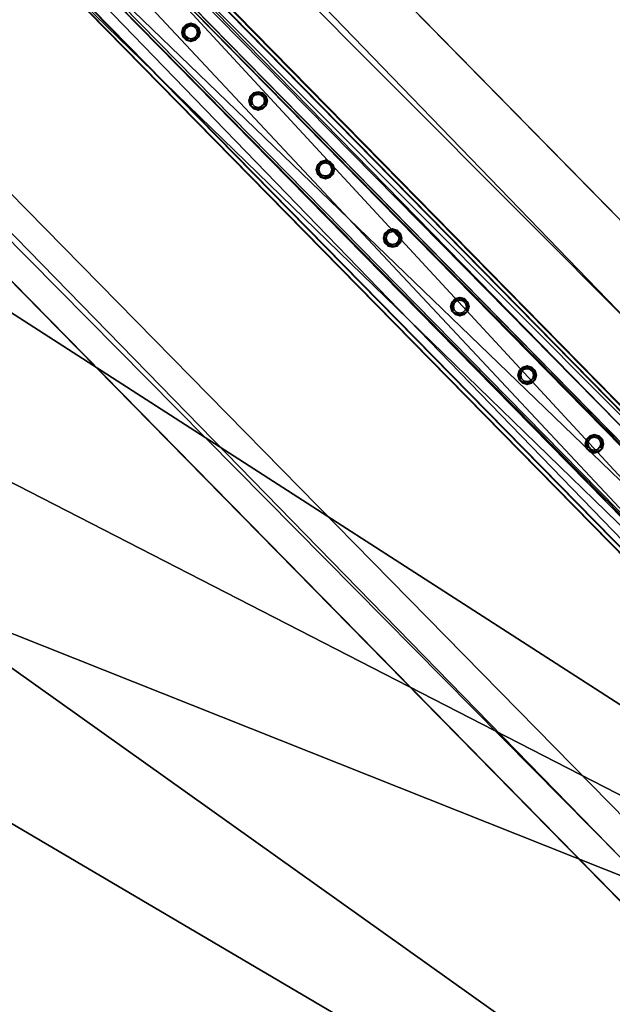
# Model space of a CAD drawing. Header units: millimetres. Extents: x 93711086 to 93775423, y 1247239064 to 1247319365.
# Tile 129 of 256: x 93745173 to 93745857, y 1247277160 to 1247278295. Entities that reach past the tile are written whole.
import ezdxf

# ---------------------------------------------------------------- set-up
doc = ezdxf.new("R2010")
doc.units = ezdxf.units.MM
doc.layers.add('BEAM', color=7, linetype='Continuous')
doc.layers.add('CONCRETE_ITEM', color=7, linetype='Continuous')

# ---------------------------------------------------------------- blocks, each defined once
blk = doc.blocks.new('ad5c39cf-2ef9-4802-b14b-9efffbcddd81')
at = {"color": 0, "transparency": 16777216}
mesh = blk.add_polyface(dxfattribs=at)
corners = [(93745916.5, 1247277776, 3495.8), (93746666.2, 1247276990.5, 3510.9), (93738976.7, 1247284812.6, 3845.2), (93746687, 1247277015, 3414.5), (93738997.4, 1247284837.2, 3748.8), (93746320.3, 1247276817.5, 3888.3), (93738718.4, 1247284550.4, 4038.7), (93746620.1, 1247276511.8, 3695.2), (93738722.2, 1247284546.5, 4218.6), (93739153.4, 1247281823.3, 3436), (93739972.7, 1247280421.6, 3255.2), (93744207.3, 1247276114, 3071.1), (93739876.4, 1247280519.5, 3259.3), (93738878, 1247281558.7, 3308.8), (93737381.9, 1247283667.3, 3523.7), (93738514.3, 1247284758, 4047.5), (93741217, 1247279155.8, 2884.7), (93739965.9, 1247280428.5, 2939.1), (93744200.5, 1247276120.8, 2755), (93746140.8, 1247277784.6, 4004.1), (93746128.6, 1247277797, 3433.4), (93739116.4, 1247284930.1, 4309.4), (93739104.2, 1247284942.5, 3738.8), (93746064.4, 1247277519.9, 3989.5), (93738773.6, 1247284594.1, 4288.5), (93746462.9, 1247276772.2, 3954.3), (93745867.3, 1247277328.2, 3944.1), (93746376.7, 1247275601.1, 3094.1), (93738711.6, 1247284557.3, 3722.6), (93739153.4, 1247281823.3, 3119.6), (93737375.2, 1247283674.2, 3207.7), (93738507.5, 1247284764.9, 3731.4), (93738878, 1247281558.7, 2992.4), (93745885.2, 1247277937.5, 3446.7), (93738878, 1247281558.7, 3103.2)]
mesh.append_faces([[corners[k] for k in face] for face in [(0, 1, 2, 0), (3, 0, 4, 3), (2, 4, 0, 2), (5, 6, 7, 5), (8, 6, 5, 8), (9, 7, 6, 9), (7, 10, 11, 7), (10, 7, 9, 10), (12, 9, 13, 12), (9, 12, 10, 9), (6, 14, 9, 6), (6, 15, 14, 6), (10, 16, 11, 10), (16, 10, 17, 16), (18, 11, 16, 18), (19, 20, 21, 19), (22, 21, 20, 22), (23, 19, 21, 23), (23, 24, 25, 23), (21, 24, 23, 21), (26, 25, 24, 26), (5, 26, 8, 5), (24, 8, 26, 24), (18, 16, 27, 18), (1, 16, 17, 1), (28, 29, 30, 28), (30, 31, 28, 30), (28, 2, 29, 28), (29, 2, 1, 29), (32, 29, 17, 32), (17, 29, 1, 17), (27, 16, 1, 27), (4, 33, 3, 4), (33, 22, 20, 33), (22, 33, 4, 22), (15, 6, 31, 15), (28, 31, 6, 28), (22, 4, 2, 22), (21, 2, 24, 21), (2, 21, 22, 2), (6, 24, 2, 6), (2, 28, 6, 2), (8, 24, 6, 8), (15, 31, 30, 15), (30, 14, 15, 30), (10, 34, 17, 10), (32, 17, 34, 32), (13, 29, 34, 13), (13, 9, 29, 13), (32, 34, 29, 32), (14, 30, 9, 14), (29, 9, 30, 29), (12, 13, 34, 12), (34, 10, 12, 34)]], dxfattribs={"color": 0})
blk = doc.blocks.new('5bbbe152-908d-476c-86af-f8c3bda7d93c')
at = {"color": 0, "transparency": 16777216}
mesh = blk.add_polyface(dxfattribs=at)
corners = [(93746645.6, 1247277057.7, 4971.5), (93746647.3, 1247277056.8, 5031.5), (93746991.8, 1247276710, 5017.4), (93746990.2, 1247276710.8, 4957.4), (93746989.8, 1247276711.2, 4957.5), (93746643.6, 1247277053.3, 5026.5), (93746642.1, 1247277054.2, 4971.5), (93746986.3, 1247276707.7, 4957.5), (93746988.1, 1247276706.5, 5012.5), (93746563.8, 1247276976.8, 4972.5), (93746565.3, 1247276976, 5027.5), (93746910.5, 1247276628.6, 5013.4), (93746908.3, 1247276630.1, 4958.5), (93746561.9, 1247276972.4, 5032.5), (93746560.3, 1247276973.3, 4972.6), (93746904.7, 1247276626.6, 4958.5), (93746907.1, 1247276625, 5018.5), (93746646.9, 1247277057.1, 5031.5), (93746561.3, 1247276973, 5032.6), (93746641.7, 1247277054.6, 4971.6), (93746645.2, 1247277058.1, 4971.5), (93746564.8, 1247276976.6, 5027.5), (93746643.2, 1247277053.7, 5026.5), (93746559.7, 1247276973.9, 4972.6), (93746563.2, 1247276977.4, 4972.6), (93735437.1, 1247288463, 5519.2), (93735351.4, 1247288379, 5520.3), (93735351.9, 1247288378.6, 5520.3), (93735437.5, 1247288462.6, 5519.2), (93735435.8, 1247288463.5, 5459.2), (93735432.2, 1247288460, 5459.3), (93735431.9, 1247288460.4, 5459.3), (93735433.4, 1247288459.5, 5514.3), (93735433.8, 1247288459.2, 5514.3), (93735354.9, 1247288382.6, 5515.3), (93735355.3, 1247288382.1, 5515.3), (93735353.3, 1247288383.4, 5460.3), (93735353.7, 1247288383, 5460.3), (93735349.7, 1247288379.9, 5460.4), (93735350.2, 1247288379.5, 5460.3)]
mesh.append_faces([[corners[k] for k in face] for face in [(19, 0, 7, 19), (21, 5, 11, 21), (23, 9, 15, 23), (0, 29, 28, 0), (30, 6, 22, 30), (34, 33, 21, 34), (36, 35, 10, 36), (10, 24, 36, 10), (38, 37, 23, 38)]], dxfattribs={"vtx0": -1, "vtx1": -1, "vtx2": -1, "vtx3": -1, "color": 0})
mesh.append_faces([[corners[k] for k in face] for face in [(13, 2, 1, 13), (27, 17, 28, 27), (29, 19, 30, 29), (39, 13, 18, 39)]], dxfattribs={"vtx0": -1, "vtx2": -1, "vtx3": -1, "color": 0})
mesh.append_faces([[corners[k] for k in face] for face in [(4, 0, 2, 4), (8, 5, 7, 8), (12, 9, 11, 12), (16, 13, 15, 16), (1, 17, 13, 1), (28, 25, 27, 28), (28, 17, 0, 28), (30, 31, 29, 30), (33, 32, 30, 33), (22, 33, 30, 22), (27, 26, 39, 27), (39, 23, 13, 39), (18, 27, 39, 18)]], dxfattribs={"vtx1": -1, "vtx2": -1, "vtx3": -1, "color": 0})
mesh.append_faces([[corners[k] for k in face] for face in [(0, 1, 2, 0), (2, 3, 4, 2), (5, 6, 7, 5), (9, 10, 11, 9), (13, 14, 15, 13), (17, 18, 13, 17), (13, 16, 2, 13), (19, 20, 0, 19), (0, 4, 7, 0), (7, 6, 19, 7), (21, 22, 5, 21), (5, 8, 11, 5), (11, 10, 21, 11), (23, 24, 9, 23), (9, 12, 15, 9), (15, 14, 23, 15), (25, 26, 27, 25), (27, 18, 17, 27), (17, 1, 0, 17), (0, 20, 29, 0), (29, 20, 19, 29), (32, 31, 30, 32), (30, 19, 6, 30), (6, 5, 22, 6), (34, 32, 33, 34), (33, 22, 21, 33), (21, 35, 34, 21), (36, 34, 35, 36), (35, 21, 10, 35), (10, 9, 24, 10), (24, 37, 36, 24), (38, 36, 37, 38), (37, 24, 23, 37), (23, 39, 38, 23), (26, 38, 39, 26), (23, 14, 13, 23)]], dxfattribs={"vtx2": -1, "vtx3": -1, "color": 0})
blk = doc.blocks.new('26ded4c4-37f6-4e4c-ad8b-ba627ac92602')
at = {"color": 0, "transparency": 16777216}
mesh = blk.add_polyface(dxfattribs=at)
corners = [(93746581.4, 1247276995.3, 4127.1), (93746624.2, 1247277037.4, 4127.1), (93745226.3, 1247278459.4, 4187.9), (93745183.5, 1247278417.4, 4187.9), (93746623.4, 1247277038.3, 4087.1), (93745225.5, 1247278460.3, 4148), (93746621.2, 1247277036.2, 4087.1), (93745223.3, 1247278458.2, 4148), (93746622, 1247277035.4, 4124.1), (93745224.1, 1247278457.4, 4184.9), (93746583.5, 1247276997.5, 4124.1), (93745185.6, 1247278419.6, 4184.9), (93746582.7, 1247276998.3, 4087.1), (93745184.8, 1247278420.4, 4148), (93746580.6, 1247276996.2, 4087.1), (93745182.7, 1247278418.3, 4148)]
mesh.append_faces([[corners[k] for k in face] for face in [(0, 2, 3, 0), (1, 5, 2, 1), (4, 7, 5, 4), (6, 9, 7, 6), (8, 11, 9, 8), (10, 13, 11, 10), (12, 15, 13, 12), (14, 3, 15, 14)]], dxfattribs={"vtx0": -1, "color": 0})
mesh.append_faces([[corners[k] for k in face] for face in [(2, 7, 9, 2), (11, 15, 3, 11), (0, 12, 10, 0), (8, 4, 1, 8)]], dxfattribs={"vtx0": -1, "vtx2": -1, "vtx3": -1, "color": 0})
mesh.append_faces([[corners[k] for k in face] for face in [(3, 2, 9, 3), (9, 11, 3, 9), (1, 0, 10, 1), (10, 8, 1, 10)]], dxfattribs={"vtx1": -1, "vtx2": -1, "vtx3": -1, "color": 0})
mesh.append_faces([[corners[k] for k in face] for face in [(0, 1, 2, 0), (1, 4, 5, 1), (4, 6, 7, 4), (6, 8, 9, 6), (8, 10, 11, 8), (10, 12, 13, 10), (12, 14, 15, 12), (14, 0, 3, 14), (2, 5, 7, 2), (11, 13, 15, 11), (0, 14, 12, 0), (8, 6, 4, 8)]], dxfattribs={"vtx2": -1, "vtx3": -1, "color": 0})
blk = doc.blocks.new('417e79ae-1c18-4d20-853c-2d491c7590c6')
at = {"color": 0, "transparency": 16777216}
mesh = blk.add_polyface(dxfattribs=at)
corners = [(93745836.4, 1247277798.5, 4160.6), (93745832.7, 1247277799.5, 4160.6), (93745832.7, 1247277799.5, 5060.6), (93745836.4, 1247277798.5, 5060.6), (93745830, 1247277802.3, 4160.6), (93745830, 1247277802.3, 5060.6), (93745829, 1247277806, 4160.6), (93745829, 1247277806, 5060.6), (93745830, 1247277809.7, 4160.6), (93745830, 1247277809.7, 5060.6), (93745832.7, 1247277812.4, 4160.6), (93745832.7, 1247277812.4, 5060.6), (93745836.4, 1247277813.4, 4160.6), (93745836.4, 1247277813.4, 5060.6), (93745840.2, 1247277812.4, 4160.6), (93745840.2, 1247277812.4, 5060.6), (93745842.9, 1247277809.7, 4160.6), (93745842.9, 1247277809.7, 5060.6), (93745843.9, 1247277806, 4160.6), (93745843.9, 1247277806, 5060.6), (93745842.9, 1247277802.3, 4160.6), (93745842.9, 1247277802.3, 5060.6), (93745840.2, 1247277799.5, 4160.6), (93745840.2, 1247277799.5, 5060.6), (93745836.4, 1247277795.3, 4160.6), (93745841.8, 1247277796.8, 4160.6), (93745841.8, 1247277796.8, 5060.6), (93745836.4, 1247277795.3, 5060.6), (93745845.7, 1247277800.7, 4160.6), (93745845.7, 1247277800.7, 5060.6), (93745847.1, 1247277806, 4160.6), (93745847.1, 1247277806, 5060.6), (93745845.7, 1247277811.3, 4160.6), (93745845.7, 1247277811.3, 5060.6), (93745841.8, 1247277815.2, 4160.6), (93745841.8, 1247277815.2, 5060.6), (93745836.4, 1247277816.6, 4160.6), (93745836.4, 1247277816.6, 5060.6), (93745831.1, 1247277815.2, 4160.6), (93745831.1, 1247277815.2, 5060.6), (93745827.2, 1247277811.3, 4160.6), (93745827.2, 1247277811.3, 5060.6), (93745825.8, 1247277806, 4160.6), (93745825.8, 1247277806, 5060.6), (93745827.2, 1247277800.7, 4160.6), (93745827.2, 1247277800.7, 5060.6), (93745831.1, 1247277796.8, 4160.6), (93745831.1, 1247277796.8, 5060.6)]
mesh.append_faces([[corners[k] for k in face] for face in [(0, 2, 3, 0), (1, 5, 2, 1), (4, 7, 5, 4), (6, 9, 7, 6), (8, 11, 9, 8), (10, 13, 11, 10), (12, 15, 13, 12), (14, 17, 15, 14), (16, 19, 17, 16), (18, 21, 19, 18), (20, 23, 21, 20), (22, 3, 23, 22), (24, 26, 27, 24), (25, 29, 26, 25), (28, 31, 29, 28), (30, 33, 31, 30), (32, 35, 33, 32), (34, 37, 35, 34), (36, 39, 37, 36), (38, 41, 39, 38), (40, 43, 41, 40), (42, 45, 43, 42), (44, 47, 45, 44), (46, 27, 47, 46)]], dxfattribs={"vtx0": -1, "color": 0})
mesh.append_faces([[corners[k] for k in face] for face in [(45, 27, 5, 45), (41, 45, 5, 41), (21, 27, 29, 21), (37, 41, 9, 37), (17, 29, 33, 17), (33, 37, 13, 33), (28, 24, 20, 28), (32, 28, 20, 32), (4, 24, 44, 4), (36, 32, 16, 36), (8, 44, 40, 8), (40, 36, 12, 40)]], dxfattribs={"vtx0": -1, "vtx1": -1, "vtx2": -1, "vtx3": -1, "color": 0})
mesh.append_faces([[corners[k] for k in face] for face in [(27, 2, 5, 27), (41, 5, 7, 41), (41, 7, 9, 41), (37, 9, 11, 37), (37, 11, 13, 37), (24, 22, 20, 24), (32, 20, 18, 32), (32, 18, 16, 32), (36, 16, 14, 36), (36, 14, 12, 36)]], dxfattribs={"vtx0": -1, "vtx2": -1, "vtx3": -1, "color": 0})
mesh.append_faces([[corners[k] for k in face] for face in [(3, 2, 27, 3), (23, 3, 27, 23), (21, 23, 27, 21), (19, 21, 29, 19), (17, 19, 29, 17), (15, 17, 33, 15), (13, 15, 33, 13), (0, 22, 24, 0), (1, 0, 24, 1), (4, 1, 24, 4), (6, 4, 44, 6), (8, 6, 44, 8), (10, 8, 40, 10), (12, 10, 40, 12)]], dxfattribs={"vtx1": -1, "vtx2": -1, "vtx3": -1, "color": 0})
mesh.append_faces([[corners[k] for k in face] for face in [(0, 1, 2, 0), (1, 4, 5, 1), (4, 6, 7, 4), (6, 8, 9, 6), (8, 10, 11, 8), (10, 12, 13, 10), (12, 14, 15, 12), (14, 16, 17, 14), (16, 18, 19, 16), (18, 20, 21, 18), (20, 22, 23, 20), (22, 0, 3, 22), (24, 25, 26, 24), (25, 28, 29, 25), (28, 30, 31, 28), (30, 32, 33, 30), (32, 34, 35, 32), (34, 36, 37, 34), (36, 38, 39, 36), (38, 40, 41, 38), (40, 42, 43, 40), (42, 44, 45, 42), (44, 46, 47, 44), (46, 24, 27, 46), (27, 26, 29, 27), (29, 31, 33, 29), (33, 35, 37, 33), (37, 39, 41, 37), (41, 43, 45, 41), (45, 47, 27, 45), (24, 46, 44, 24), (44, 42, 40, 44), (40, 38, 36, 40), (36, 34, 32, 36), (32, 30, 28, 32), (28, 25, 24, 28)]], dxfattribs={"vtx2": -1, "vtx3": -1, "color": 0})
blk = doc.blocks.new('59d54e12-72b2-4118-92e4-d531536f7d80')
at = {"color": 0, "transparency": 16777216}
mesh = blk.add_polyface(dxfattribs=at)
corners = [(93745758.8, 1247277877.6, 4164), (93745755.1, 1247277878.6, 4164), (93745755.1, 1247277878.6, 5064), (93745758.8, 1247277877.6, 5064), (93745752.4, 1247277881.3, 4164), (93745752.4, 1247277881.3, 5064), (93745751.4, 1247277885, 4164), (93745751.4, 1247277885, 5064), (93745752.4, 1247277888.8, 4164), (93745752.4, 1247277888.8, 5064), (93745755.1, 1247277891.5, 4164), (93745755.1, 1247277891.5, 5064), (93745758.8, 1247277892.5, 4164), (93745758.8, 1247277892.5, 5064), (93745762.5, 1247277891.5, 4164), (93745762.5, 1247277891.5, 5064), (93745765.3, 1247277888.8, 4164), (93745765.3, 1247277888.8, 5064), (93745766.3, 1247277885, 4164), (93745766.3, 1247277885, 5064), (93745765.3, 1247277881.3, 4164), (93745765.3, 1247277881.3, 5064), (93745762.5, 1247277878.6, 4164), (93745762.5, 1247277878.6, 5064), (93745758.8, 1247277874.4, 4164), (93745764.1, 1247277875.8, 4164), (93745764.1, 1247277875.8, 5064), (93745758.8, 1247277874.4, 5064), (93745768, 1247277879.7, 4164), (93745768, 1247277879.7, 5064), (93745769.5, 1247277885, 4164), (93745769.5, 1247277885, 5064), (93745768, 1247277890.4, 4164), (93745768, 1247277890.4, 5064), (93745764.1, 1247277894.3, 4164), (93745764.1, 1247277894.3, 5064), (93745758.8, 1247277895.7, 4164), (93745758.8, 1247277895.7, 5064), (93745753.5, 1247277894.3, 4164), (93745753.5, 1247277894.3, 5064), (93745749.6, 1247277890.4, 4164), (93745749.6, 1247277890.4, 5064), (93745748.2, 1247277885, 4164), (93745748.2, 1247277885, 5064), (93745749.6, 1247277879.7, 4164), (93745749.6, 1247277879.7, 5064), (93745753.5, 1247277875.8, 4164), (93745753.5, 1247277875.8, 5064)]
mesh.append_faces([[corners[k] for k in face] for face in [(0, 2, 3, 0), (1, 5, 2, 1), (4, 7, 5, 4), (6, 9, 7, 6), (8, 11, 9, 8), (10, 13, 11, 10), (12, 15, 13, 12), (14, 17, 15, 14), (16, 19, 17, 16), (18, 21, 19, 18), (20, 23, 21, 20), (22, 3, 23, 22), (24, 26, 27, 24), (25, 29, 26, 25), (28, 31, 29, 28), (30, 33, 31, 30), (32, 35, 33, 32), (34, 37, 35, 34), (36, 39, 37, 36), (38, 41, 39, 38), (40, 43, 41, 40), (42, 45, 43, 42), (44, 47, 45, 44), (46, 27, 47, 46)]], dxfattribs={"vtx0": -1, "color": 0})
mesh.append_faces([[corners[k] for k in face] for face in [(45, 27, 5, 45), (41, 45, 5, 41), (21, 27, 29, 21), (37, 41, 9, 37), (17, 29, 33, 17), (33, 37, 13, 33), (28, 24, 20, 28), (32, 28, 20, 32), (4, 24, 44, 4), (36, 32, 16, 36), (8, 44, 40, 8), (40, 36, 12, 40)]], dxfattribs={"vtx0": -1, "vtx1": -1, "vtx2": -1, "vtx3": -1, "color": 0})
mesh.append_faces([[corners[k] for k in face] for face in [(27, 2, 5, 27), (41, 5, 7, 41), (41, 7, 9, 41), (37, 9, 11, 37), (37, 11, 13, 37), (24, 22, 20, 24), (32, 20, 18, 32), (32, 18, 16, 32), (36, 16, 14, 36), (36, 14, 12, 36)]], dxfattribs={"vtx0": -1, "vtx2": -1, "vtx3": -1, "color": 0})
mesh.append_faces([[corners[k] for k in face] for face in [(3, 2, 27, 3), (23, 3, 27, 23), (21, 23, 27, 21), (19, 21, 29, 19), (17, 19, 29, 17), (15, 17, 33, 15), (13, 15, 33, 13), (0, 22, 24, 0), (1, 0, 24, 1), (4, 1, 24, 4), (6, 4, 44, 6), (8, 6, 44, 8), (10, 8, 40, 10), (12, 10, 40, 12)]], dxfattribs={"vtx1": -1, "vtx2": -1, "vtx3": -1, "color": 0})
mesh.append_faces([[corners[k] for k in face] for face in [(0, 1, 2, 0), (1, 4, 5, 1), (4, 6, 7, 4), (6, 8, 9, 6), (8, 10, 11, 8), (10, 12, 13, 10), (12, 14, 15, 12), (14, 16, 17, 14), (16, 18, 19, 16), (18, 20, 21, 18), (20, 22, 23, 20), (22, 0, 3, 22), (24, 25, 26, 24), (25, 28, 29, 25), (28, 30, 31, 28), (30, 32, 33, 30), (32, 34, 35, 32), (34, 36, 37, 34), (36, 38, 39, 36), (38, 40, 41, 38), (40, 42, 43, 40), (42, 44, 45, 42), (44, 46, 47, 44), (46, 24, 27, 46), (27, 26, 29, 27), (29, 31, 33, 29), (33, 35, 37, 33), (37, 39, 41, 37), (41, 43, 45, 41), (45, 47, 27, 45), (24, 46, 44, 24), (44, 42, 40, 44), (40, 38, 36, 40), (36, 34, 32, 36), (32, 30, 28, 32), (28, 25, 24, 28)]], dxfattribs={"vtx2": -1, "vtx3": -1, "color": 0})
blk = doc.blocks.new('b850ee3e-8951-4e95-8b27-fee355903fde')
at = {"color": 0, "transparency": 16777216}
mesh = blk.add_polyface(dxfattribs=at)
corners = [(93745681.2, 1247277956.6, 4167.4), (93745677.5, 1247277957.6, 4167.4), (93745677.5, 1247277957.6, 5067.4), (93745681.2, 1247277956.6, 5067.4), (93745674.8, 1247277960.4, 4167.4), (93745674.8, 1247277960.4, 5067.4), (93745673.8, 1247277964.1, 4167.4), (93745673.8, 1247277964.1, 5067.4), (93745674.8, 1247277967.8, 4167.4), (93745674.8, 1247277967.8, 5067.4), (93745677.5, 1247277970.5, 4167.4), (93745677.5, 1247277970.5, 5067.4), (93745681.2, 1247277971.5, 4167.4), (93745681.2, 1247277971.5, 5067.4), (93745684.9, 1247277970.5, 4167.4), (93745684.9, 1247277970.5, 5067.4), (93745687.7, 1247277967.8, 4167.4), (93745687.7, 1247277967.8, 5067.4), (93745688.7, 1247277964.1, 4167.4), (93745688.7, 1247277964.1, 5067.4), (93745687.7, 1247277960.4, 4167.4), (93745687.7, 1247277960.4, 5067.4), (93745684.9, 1247277957.6, 4167.4), (93745684.9, 1247277957.6, 5067.4), (93745681.2, 1247277953.4, 4167.4), (93745686.5, 1247277954.9, 4167.4), (93745686.5, 1247277954.9, 5067.4), (93745681.2, 1247277953.4, 5067.4), (93745690.4, 1247277958.8, 4167.4), (93745690.4, 1247277958.8, 5067.4), (93745691.9, 1247277964.1, 4167.4), (93745691.9, 1247277964.1, 5067.4), (93745690.4, 1247277969.4, 4167.4), (93745690.4, 1247277969.4, 5067.4), (93745686.5, 1247277973.3, 4167.4), (93745686.5, 1247277973.3, 5067.4), (93745681.2, 1247277974.7, 4167.4), (93745681.2, 1247277974.7, 5067.4), (93745675.9, 1247277973.3, 4167.4), (93745675.9, 1247277973.3, 5067.4), (93745672, 1247277969.4, 4167.4), (93745672, 1247277969.4, 5067.4), (93745670.6, 1247277964.1, 4167.4), (93745670.6, 1247277964.1, 5067.4), (93745672, 1247277958.8, 4167.4), (93745672, 1247277958.8, 5067.4), (93745675.9, 1247277954.9, 4167.4), (93745675.9, 1247277954.9, 5067.4)]
mesh.append_faces([[corners[k] for k in face] for face in [(0, 2, 3, 0), (1, 5, 2, 1), (4, 7, 5, 4), (6, 9, 7, 6), (8, 11, 9, 8), (10, 13, 11, 10), (12, 15, 13, 12), (14, 17, 15, 14), (16, 19, 17, 16), (18, 21, 19, 18), (20, 23, 21, 20), (22, 3, 23, 22), (24, 26, 27, 24), (25, 29, 26, 25), (28, 31, 29, 28), (30, 33, 31, 30), (32, 35, 33, 32), (34, 37, 35, 34), (36, 39, 37, 36), (38, 41, 39, 38), (40, 43, 41, 40), (42, 45, 43, 42), (44, 47, 45, 44), (46, 27, 47, 46)]], dxfattribs={"vtx0": -1, "color": 0})
mesh.append_faces([[corners[k] for k in face] for face in [(45, 27, 5, 45), (41, 45, 5, 41), (21, 27, 29, 21), (37, 41, 9, 37), (17, 29, 33, 17), (33, 37, 13, 33), (28, 24, 20, 28), (32, 28, 20, 32), (4, 24, 44, 4), (36, 32, 16, 36), (8, 44, 40, 8), (40, 36, 12, 40)]], dxfattribs={"vtx0": -1, "vtx1": -1, "vtx2": -1, "vtx3": -1, "color": 0})
mesh.append_faces([[corners[k] for k in face] for face in [(27, 2, 5, 27), (41, 5, 7, 41), (41, 7, 9, 41), (37, 9, 11, 37), (37, 11, 13, 37), (24, 22, 20, 24), (32, 20, 18, 32), (32, 18, 16, 32), (36, 16, 14, 36), (36, 14, 12, 36)]], dxfattribs={"vtx0": -1, "vtx2": -1, "vtx3": -1, "color": 0})
mesh.append_faces([[corners[k] for k in face] for face in [(3, 2, 27, 3), (23, 3, 27, 23), (21, 23, 27, 21), (19, 21, 29, 19), (17, 19, 29, 17), (15, 17, 33, 15), (13, 15, 33, 13), (0, 22, 24, 0), (1, 0, 24, 1), (4, 1, 24, 4), (6, 4, 44, 6), (8, 6, 44, 8), (10, 8, 40, 10), (12, 10, 40, 12)]], dxfattribs={"vtx1": -1, "vtx2": -1, "vtx3": -1, "color": 0})
mesh.append_faces([[corners[k] for k in face] for face in [(0, 1, 2, 0), (1, 4, 5, 1), (4, 6, 7, 4), (6, 8, 9, 6), (8, 10, 11, 8), (10, 12, 13, 10), (12, 14, 15, 12), (14, 16, 17, 14), (16, 18, 19, 16), (18, 20, 21, 18), (20, 22, 23, 20), (22, 0, 3, 22), (24, 25, 26, 24), (25, 28, 29, 25), (28, 30, 31, 28), (30, 32, 33, 30), (32, 34, 35, 32), (34, 36, 37, 34), (36, 38, 39, 36), (38, 40, 41, 38), (40, 42, 43, 40), (42, 44, 45, 42), (44, 46, 47, 44), (46, 24, 27, 46), (27, 26, 29, 27), (29, 31, 33, 29), (33, 35, 37, 33), (37, 39, 41, 37), (41, 43, 45, 41), (45, 47, 27, 45), (24, 46, 44, 24), (44, 42, 40, 44), (40, 38, 36, 40), (36, 34, 32, 36), (32, 30, 28, 32), (28, 25, 24, 28)]], dxfattribs={"vtx2": -1, "vtx3": -1, "color": 0})
blk = doc.blocks.new('3354b040-916a-485e-ae8a-bfbbd816642f')
at = {"color": 0, "transparency": 16777216}
mesh = blk.add_polyface(dxfattribs=at)
corners = [(93745603.6, 1247278035.7, 4170.8), (93745599.9, 1247278036.7, 4170.8), (93745599.9, 1247278036.7, 5070.8), (93745603.6, 1247278035.7, 5070.8), (93745597.2, 1247278039.4, 4170.8), (93745597.2, 1247278039.4, 5070.8), (93745596.2, 1247278043.1, 4170.8), (93745596.2, 1247278043.1, 5070.8), (93745597.2, 1247278046.9, 4170.8), (93745597.2, 1247278046.9, 5070.8), (93745599.9, 1247278049.6, 4170.8), (93745599.9, 1247278049.6, 5070.8), (93745603.6, 1247278050.6, 4170.8), (93745603.6, 1247278050.6, 5070.8), (93745607.3, 1247278049.6, 4170.8), (93745607.3, 1247278049.6, 5070.8), (93745610.1, 1247278046.9, 4170.8), (93745610.1, 1247278046.9, 5070.8), (93745611.1, 1247278043.1, 4170.8), (93745611.1, 1247278043.1, 5070.8), (93745610.1, 1247278039.4, 4170.8), (93745610.1, 1247278039.4, 5070.8), (93745607.3, 1247278036.7, 4170.8), (93745607.3, 1247278036.7, 5070.8), (93745603.6, 1247278032.5, 4170.8), (93745608.9, 1247278033.9, 4170.8), (93745608.9, 1247278033.9, 5070.8), (93745603.6, 1247278032.5, 5070.8), (93745612.8, 1247278037.8, 4170.8), (93745612.8, 1247278037.8, 5070.8), (93745614.3, 1247278043.1, 4170.8), (93745614.3, 1247278043.1, 5070.8), (93745612.8, 1247278048.5, 4170.8), (93745612.8, 1247278048.5, 5070.8), (93745608.9, 1247278052.4, 4170.8), (93745608.9, 1247278052.4, 5070.8), (93745603.6, 1247278053.8, 4170.8), (93745603.6, 1247278053.8, 5070.8), (93745598.3, 1247278052.4, 4170.8), (93745598.3, 1247278052.4, 5070.8), (93745594.4, 1247278048.5, 4170.8), (93745594.4, 1247278048.5, 5070.8), (93745593, 1247278043.1, 4170.8), (93745593, 1247278043.1, 5070.8), (93745594.4, 1247278037.8, 4170.8), (93745594.4, 1247278037.8, 5070.8), (93745598.3, 1247278033.9, 4170.8), (93745598.3, 1247278033.9, 5070.8)]
mesh.append_faces([[corners[k] for k in face] for face in [(0, 2, 3, 0), (1, 5, 2, 1), (4, 7, 5, 4), (6, 9, 7, 6), (8, 11, 9, 8), (10, 13, 11, 10), (12, 15, 13, 12), (14, 17, 15, 14), (16, 19, 17, 16), (18, 21, 19, 18), (20, 23, 21, 20), (22, 3, 23, 22), (24, 26, 27, 24), (25, 29, 26, 25), (28, 31, 29, 28), (30, 33, 31, 30), (32, 35, 33, 32), (34, 37, 35, 34), (36, 39, 37, 36), (38, 41, 39, 38), (40, 43, 41, 40), (42, 45, 43, 42), (44, 47, 45, 44), (46, 27, 47, 46)]], dxfattribs={"vtx0": -1, "color": 0})
mesh.append_faces([[corners[k] for k in face] for face in [(43, 47, 7, 43), (39, 43, 7, 39), (23, 47, 26, 23), (35, 39, 11, 35), (19, 26, 31, 19), (31, 35, 15, 31), (36, 32, 12, 36), (20, 32, 28, 20), (40, 36, 12, 40), (0, 28, 24, 0), (44, 40, 8, 44), (4, 24, 44, 4)]], dxfattribs={"vtx0": -1, "vtx1": -1, "vtx2": -1, "vtx3": -1, "color": 0})
mesh.append_faces([[corners[k] for k in face] for face in [(47, 5, 7, 47), (39, 7, 9, 39), (39, 9, 11, 39), (35, 11, 13, 35), (35, 13, 15, 35), (32, 16, 14, 32), (32, 14, 12, 32), (40, 12, 10, 40), (40, 10, 8, 40), (44, 8, 6, 44), (44, 6, 4, 44)]], dxfattribs={"vtx0": -1, "vtx2": -1, "vtx3": -1, "color": 0})
mesh.append_faces([[corners[k] for k in face] for face in [(2, 5, 47, 2), (3, 2, 47, 3), (23, 3, 47, 23), (21, 23, 26, 21), (19, 21, 26, 19), (17, 19, 31, 17), (15, 17, 31, 15), (18, 16, 32, 18), (20, 18, 32, 20), (22, 20, 28, 22), (0, 22, 28, 0), (1, 0, 24, 1), (4, 1, 24, 4)]], dxfattribs={"vtx1": -1, "vtx2": -1, "vtx3": -1, "color": 0})
mesh.append_faces([[corners[k] for k in face] for face in [(0, 1, 2, 0), (1, 4, 5, 1), (4, 6, 7, 4), (6, 8, 9, 6), (8, 10, 11, 8), (10, 12, 13, 10), (12, 14, 15, 12), (14, 16, 17, 14), (16, 18, 19, 16), (18, 20, 21, 18), (20, 22, 23, 20), (22, 0, 3, 22), (24, 25, 26, 24), (25, 28, 29, 25), (28, 30, 31, 28), (30, 32, 33, 30), (32, 34, 35, 32), (34, 36, 37, 34), (36, 38, 39, 36), (38, 40, 41, 38), (40, 42, 43, 40), (42, 44, 45, 42), (44, 46, 47, 44), (46, 24, 27, 46), (47, 27, 26, 47), (26, 29, 31, 26), (31, 33, 35, 31), (35, 37, 39, 35), (39, 41, 43, 39), (43, 45, 47, 43), (32, 30, 28, 32), (28, 25, 24, 28), (24, 46, 44, 24), (44, 42, 40, 44), (40, 38, 36, 40), (36, 34, 32, 36)]], dxfattribs={"vtx2": -1, "vtx3": -1, "color": 0})
blk = doc.blocks.new('da5364ae-aa70-4f46-ad59-3eb546dc5053')
at = {"color": 0, "transparency": 16777216}
mesh = blk.add_polyface(dxfattribs=at)
corners = [(93745526, 1247278114.8, 4174.3), (93745522.3, 1247278115.8, 4174.3), (93745522.3, 1247278115.8, 5074.3), (93745526, 1247278114.8, 5074.3), (93745519.6, 1247278118.5, 4174.3), (93745519.6, 1247278118.5, 5074.3), (93745518.6, 1247278122.2, 4174.3), (93745518.6, 1247278122.2, 5074.3), (93745519.6, 1247278125.9, 4174.3), (93745519.6, 1247278125.9, 5074.3), (93745522.3, 1247278128.7, 4174.3), (93745522.3, 1247278128.7, 5074.3), (93745526, 1247278129.7, 4174.3), (93745526, 1247278129.7, 5074.3), (93745529.7, 1247278128.7, 4174.3), (93745529.7, 1247278128.7, 5074.3), (93745532.5, 1247278125.9, 4174.3), (93745532.5, 1247278125.9, 5074.3), (93745533.5, 1247278122.2, 4174.3), (93745533.5, 1247278122.2, 5074.3), (93745532.5, 1247278118.5, 4174.3), (93745532.5, 1247278118.5, 5074.3), (93745529.7, 1247278115.8, 4174.3), (93745529.7, 1247278115.8, 5074.3), (93745526, 1247278111.6, 4174.3), (93745531.3, 1247278113, 4174.3), (93745531.3, 1247278113, 5074.3), (93745526, 1247278111.6, 5074.3), (93745535.2, 1247278116.9, 4174.3), (93745535.2, 1247278116.9, 5074.3), (93745536.7, 1247278122.2, 4174.3), (93745536.7, 1247278122.2, 5074.3), (93745535.2, 1247278127.5, 4174.3), (93745535.2, 1247278127.5, 5074.3), (93745531.3, 1247278131.4, 4174.3), (93745531.3, 1247278131.4, 5074.3), (93745526, 1247278132.9, 4174.3), (93745526, 1247278132.9, 5074.3), (93745520.7, 1247278131.4, 4174.3), (93745520.7, 1247278131.4, 5074.3), (93745516.8, 1247278127.5, 4174.3), (93745516.8, 1247278127.5, 5074.3), (93745515.4, 1247278122.2, 4174.3), (93745515.4, 1247278122.2, 5074.3), (93745516.8, 1247278116.9, 4174.3), (93745516.8, 1247278116.9, 5074.3), (93745520.7, 1247278113, 4174.3), (93745520.7, 1247278113, 5074.3)]
mesh.append_faces([[corners[k] for k in face] for face in [(0, 2, 3, 0), (1, 5, 2, 1), (4, 7, 5, 4), (6, 9, 7, 6), (8, 11, 9, 8), (10, 13, 11, 10), (12, 15, 13, 12), (14, 17, 15, 14), (16, 19, 17, 16), (18, 21, 19, 18), (20, 23, 21, 20), (22, 3, 23, 22), (24, 26, 27, 24), (25, 29, 26, 25), (28, 31, 29, 28), (30, 33, 31, 30), (32, 35, 33, 32), (34, 37, 35, 34), (36, 39, 37, 36), (38, 41, 39, 38), (40, 43, 41, 40), (42, 45, 43, 42), (44, 47, 45, 44), (46, 27, 47, 46)]], dxfattribs={"vtx0": -1, "color": 0})
mesh.append_faces([[corners[k] for k in face] for face in [(37, 41, 13, 37), (5, 41, 45, 5), (33, 37, 13, 33), (3, 45, 27, 3), (29, 33, 17, 29), (21, 27, 29, 21), (30, 25, 18, 30), (34, 30, 18, 34), (1, 25, 46, 1), (38, 34, 14, 38), (6, 46, 42, 6), (42, 38, 10, 42)]], dxfattribs={"vtx0": -1, "vtx1": -1, "vtx2": -1, "vtx3": -1, "color": 0})
mesh.append_faces([[corners[k] for k in face] for face in [(41, 9, 11, 41), (41, 11, 13, 41), (33, 13, 15, 33), (33, 15, 17, 33), (29, 17, 19, 29), (29, 19, 21, 29), (25, 20, 18, 25), (34, 18, 16, 34), (34, 16, 14, 34), (38, 14, 12, 38), (38, 12, 10, 38)]], dxfattribs={"vtx0": -1, "vtx2": -1, "vtx3": -1, "color": 0})
mesh.append_faces([[corners[k] for k in face] for face in [(7, 9, 41, 7), (5, 7, 41, 5), (2, 5, 45, 2), (3, 2, 45, 3), (23, 3, 27, 23), (21, 23, 27, 21), (22, 20, 25, 22), (0, 22, 25, 0), (1, 0, 25, 1), (4, 1, 46, 4), (6, 4, 46, 6), (8, 6, 42, 8), (10, 8, 42, 10)]], dxfattribs={"vtx1": -1, "vtx2": -1, "vtx3": -1, "color": 0})
mesh.append_faces([[corners[k] for k in face] for face in [(0, 1, 2, 0), (1, 4, 5, 1), (4, 6, 7, 4), (6, 8, 9, 6), (8, 10, 11, 8), (10, 12, 13, 10), (12, 14, 15, 12), (14, 16, 17, 14), (16, 18, 19, 16), (18, 20, 21, 18), (20, 22, 23, 20), (22, 0, 3, 22), (24, 25, 26, 24), (25, 28, 29, 25), (28, 30, 31, 28), (30, 32, 33, 30), (32, 34, 35, 32), (34, 36, 37, 34), (36, 38, 39, 36), (38, 40, 41, 38), (40, 42, 43, 40), (42, 44, 45, 42), (44, 46, 47, 44), (46, 24, 27, 46), (41, 43, 45, 41), (45, 47, 27, 45), (27, 26, 29, 27), (29, 31, 33, 29), (33, 35, 37, 33), (37, 39, 41, 37), (25, 24, 46, 25), (46, 44, 42, 46), (42, 40, 38, 42), (38, 36, 34, 38), (34, 32, 30, 34), (30, 28, 25, 30)]], dxfattribs={"vtx2": -1, "vtx3": -1, "color": 0})
blk = doc.blocks.new('b3530266-1616-4321-b542-0272d8c2d9d9')
at = {"color": 0, "transparency": 16777216}
mesh = blk.add_polyface(dxfattribs=at)
corners = [(93745448.4, 1247278193.8, 4177.7), (93745444.7, 1247278194.8, 4177.7), (93745444.7, 1247278194.8, 5077.7), (93745448.4, 1247278193.8, 5077.7), (93745442, 1247278197.5, 4177.7), (93745442, 1247278197.5, 5077.7), (93745441, 1247278201.3, 4177.7), (93745441, 1247278201.3, 5077.7), (93745442, 1247278205, 4177.7), (93745442, 1247278205, 5077.7), (93745444.7, 1247278207.7, 4177.7), (93745444.7, 1247278207.7, 5077.7), (93745448.4, 1247278208.7, 4177.7), (93745448.4, 1247278208.7, 5077.7), (93745452.1, 1247278207.7, 4177.7), (93745452.1, 1247278207.7, 5077.7), (93745454.9, 1247278205, 4177.7), (93745454.9, 1247278205, 5077.7), (93745455.9, 1247278201.3, 4177.7), (93745455.9, 1247278201.3, 5077.7), (93745454.9, 1247278197.5, 4177.7), (93745454.9, 1247278197.5, 5077.7), (93745452.1, 1247278194.8, 4177.7), (93745452.1, 1247278194.8, 5077.7), (93745448.4, 1247278190.6, 4177.7), (93745453.7, 1247278192, 4177.7), (93745453.7, 1247278192, 5077.7), (93745448.4, 1247278190.6, 5077.7), (93745457.6, 1247278195.9, 4177.7), (93745457.6, 1247278195.9, 5077.7), (93745459.1, 1247278201.3, 4177.7), (93745459.1, 1247278201.3, 5077.7), (93745457.6, 1247278206.6, 4177.7), (93745457.6, 1247278206.6, 5077.7), (93745453.7, 1247278210.5, 4177.7), (93745453.7, 1247278210.5, 5077.7), (93745448.4, 1247278211.9, 4177.7), (93745448.4, 1247278211.9, 5077.7), (93745443.1, 1247278210.5, 4177.7), (93745443.1, 1247278210.5, 5077.7), (93745439.2, 1247278206.6, 4177.7), (93745439.2, 1247278206.6, 5077.7), (93745437.8, 1247278201.3, 4177.7), (93745437.8, 1247278201.3, 5077.7), (93745439.2, 1247278195.9, 4177.7), (93745439.2, 1247278195.9, 5077.7), (93745443.1, 1247278192, 4177.7), (93745443.1, 1247278192, 5077.7)]
mesh.append_faces([[corners[k] for k in face] for face in [(0, 2, 3, 0), (1, 5, 2, 1), (4, 7, 5, 4), (6, 9, 7, 6), (8, 11, 9, 8), (10, 13, 11, 10), (12, 15, 13, 12), (14, 17, 15, 14), (16, 19, 17, 16), (18, 21, 19, 18), (20, 23, 21, 20), (22, 3, 23, 22), (24, 26, 27, 24), (25, 29, 26, 25), (28, 31, 29, 28), (30, 33, 31, 30), (32, 35, 33, 32), (34, 37, 35, 34), (36, 39, 37, 36), (38, 41, 39, 38), (40, 43, 41, 40), (42, 45, 43, 42), (44, 47, 45, 44), (46, 27, 47, 46)]], dxfattribs={"vtx0": -1, "color": 0})
mesh.append_faces([[corners[k] for k in face] for face in [(45, 27, 5, 45), (41, 45, 5, 41), (21, 27, 29, 21), (37, 41, 9, 37), (17, 29, 33, 17), (33, 37, 13, 33), (28, 24, 20, 28), (32, 28, 20, 32), (4, 24, 44, 4), (36, 32, 16, 36), (8, 44, 40, 8), (40, 36, 12, 40)]], dxfattribs={"vtx0": -1, "vtx1": -1, "vtx2": -1, "vtx3": -1, "color": 0})
mesh.append_faces([[corners[k] for k in face] for face in [(27, 2, 5, 27), (41, 5, 7, 41), (41, 7, 9, 41), (37, 9, 11, 37), (37, 11, 13, 37), (24, 22, 20, 24), (32, 20, 18, 32), (32, 18, 16, 32), (36, 16, 14, 36), (36, 14, 12, 36)]], dxfattribs={"vtx0": -1, "vtx2": -1, "vtx3": -1, "color": 0})
mesh.append_faces([[corners[k] for k in face] for face in [(3, 2, 27, 3), (23, 3, 27, 23), (21, 23, 27, 21), (19, 21, 29, 19), (17, 19, 29, 17), (15, 17, 33, 15), (13, 15, 33, 13), (0, 22, 24, 0), (1, 0, 24, 1), (4, 1, 24, 4), (6, 4, 44, 6), (8, 6, 44, 8), (10, 8, 40, 10), (12, 10, 40, 12)]], dxfattribs={"vtx1": -1, "vtx2": -1, "vtx3": -1, "color": 0})
mesh.append_faces([[corners[k] for k in face] for face in [(0, 1, 2, 0), (1, 4, 5, 1), (4, 6, 7, 4), (6, 8, 9, 6), (8, 10, 11, 8), (10, 12, 13, 10), (12, 14, 15, 12), (14, 16, 17, 14), (16, 18, 19, 16), (18, 20, 21, 18), (20, 22, 23, 20), (22, 0, 3, 22), (24, 25, 26, 24), (25, 28, 29, 25), (28, 30, 31, 28), (30, 32, 33, 30), (32, 34, 35, 32), (34, 36, 37, 34), (36, 38, 39, 36), (38, 40, 41, 38), (40, 42, 43, 40), (42, 44, 45, 42), (44, 46, 47, 44), (46, 24, 27, 46), (27, 26, 29, 27), (29, 31, 33, 29), (33, 35, 37, 33), (37, 39, 41, 37), (41, 43, 45, 41), (45, 47, 27, 45), (24, 46, 44, 24), (44, 42, 40, 44), (40, 38, 36, 40), (36, 34, 32, 36), (32, 30, 28, 32), (28, 25, 24, 28)]], dxfattribs={"vtx2": -1, "vtx3": -1, "color": 0})
blk = doc.blocks.new('3a70c944-cc6e-47b5-80d7-002a1e2ff584')
at = {"color": 0, "transparency": 16777216}
mesh = blk.add_polyface(dxfattribs=at)
corners = [(93745370.8, 1247278272.9, 4181.1), (93745367.1, 1247278273.9, 4181.1), (93745367.1, 1247278273.9, 5081.1), (93745370.8, 1247278272.9, 5081.1), (93745364.4, 1247278276.6, 4181.1), (93745364.4, 1247278276.6, 5081.1), (93745363.4, 1247278280.3, 4181.1), (93745363.4, 1247278280.3, 5081.1), (93745364.4, 1247278284, 4181.1), (93745364.4, 1247278284, 5081.1), (93745367.1, 1247278286.8, 4181.1), (93745367.1, 1247278286.8, 5081.1), (93745370.8, 1247278287.8, 4181.1), (93745370.8, 1247278287.8, 5081.1), (93745374.5, 1247278286.8, 4181.1), (93745374.5, 1247278286.8, 5081.1), (93745377.3, 1247278284, 4181.1), (93745377.3, 1247278284, 5081.1), (93745378.3, 1247278280.3, 4181.1), (93745378.3, 1247278280.3, 5081.1), (93745377.3, 1247278276.6, 4181.1), (93745377.3, 1247278276.6, 5081.1), (93745374.5, 1247278273.9, 4181.1), (93745374.5, 1247278273.9, 5081.1), (93745370.8, 1247278269.7, 4181.1), (93745376.1, 1247278271.1, 4181.1), (93745376.1, 1247278271.1, 5081.1), (93745370.8, 1247278269.7, 5081.1), (93745380, 1247278275, 4181.1), (93745380, 1247278275, 5081.1), (93745381.5, 1247278280.3, 4181.1), (93745381.5, 1247278280.3, 5081.1), (93745380, 1247278285.6, 4181.1), (93745380, 1247278285.6, 5081.1), (93745376.1, 1247278289.5, 4181.1), (93745376.1, 1247278289.5, 5081.1), (93745370.8, 1247278291, 4181.1), (93745370.8, 1247278291, 5081.1), (93745365.5, 1247278289.5, 4181.1), (93745365.5, 1247278289.5, 5081.1), (93745361.6, 1247278285.6, 4181.1), (93745361.6, 1247278285.6, 5081.1), (93745360.2, 1247278280.3, 4181.1), (93745360.2, 1247278280.3, 5081.1), (93745361.6, 1247278275, 4181.1), (93745361.6, 1247278275, 5081.1), (93745365.5, 1247278271.1, 4181.1), (93745365.5, 1247278271.1, 5081.1)]
mesh.append_faces([[corners[k] for k in face] for face in [(0, 2, 3, 0), (1, 5, 2, 1), (4, 7, 5, 4), (6, 9, 7, 6), (8, 11, 9, 8), (10, 13, 11, 10), (12, 15, 13, 12), (14, 17, 15, 14), (16, 19, 17, 16), (18, 21, 19, 18), (20, 23, 21, 20), (22, 3, 23, 22), (24, 26, 27, 24), (25, 29, 26, 25), (28, 31, 29, 28), (30, 33, 31, 30), (32, 35, 33, 32), (34, 37, 35, 34), (36, 39, 37, 36), (38, 41, 39, 38), (40, 43, 41, 40), (42, 45, 43, 42), (44, 47, 45, 44), (46, 27, 47, 46)]], dxfattribs={"vtx0": -1, "color": 0})
mesh.append_faces([[corners[k] for k in face] for face in [(13, 33, 37, 13), (29, 33, 19, 29), (27, 29, 21, 27), (9, 37, 41, 9), (45, 27, 3, 45), (5, 41, 45, 5), (24, 44, 0, 24), (8, 44, 40, 8), (28, 24, 0, 28), (12, 40, 36, 12), (32, 28, 20, 32), (16, 36, 32, 16)]], dxfattribs={"vtx0": -1, "vtx1": -1, "vtx2": -1, "vtx3": -1, "color": 0})
mesh.append_faces([[corners[k] for k in face] for face in [(33, 15, 17, 33), (33, 17, 19, 33), (29, 19, 21, 29), (27, 21, 23, 27), (27, 23, 3, 27), (45, 3, 2, 45), (44, 4, 1, 44), (44, 1, 0, 44), (28, 0, 22, 28), (28, 22, 20, 28), (32, 20, 18, 32), (32, 18, 16, 32)]], dxfattribs={"vtx0": -1, "vtx2": -1, "vtx3": -1, "color": 0})
mesh.append_faces([[corners[k] for k in face] for face in [(13, 15, 33, 13), (11, 13, 37, 11), (9, 11, 37, 9), (7, 9, 41, 7), (5, 7, 41, 5), (2, 5, 45, 2), (6, 4, 44, 6), (8, 6, 44, 8), (10, 8, 40, 10), (12, 10, 40, 12), (14, 12, 36, 14), (16, 14, 36, 16)]], dxfattribs={"vtx1": -1, "vtx2": -1, "vtx3": -1, "color": 0})
mesh.append_faces([[corners[k] for k in face] for face in [(0, 1, 2, 0), (1, 4, 5, 1), (4, 6, 7, 4), (6, 8, 9, 6), (8, 10, 11, 8), (10, 12, 13, 10), (12, 14, 15, 12), (14, 16, 17, 14), (16, 18, 19, 16), (18, 20, 21, 18), (20, 22, 23, 20), (22, 0, 3, 22), (24, 25, 26, 24), (25, 28, 29, 25), (28, 30, 31, 28), (30, 32, 33, 30), (32, 34, 35, 32), (34, 36, 37, 34), (36, 38, 39, 36), (38, 40, 41, 38), (40, 42, 43, 40), (42, 44, 45, 42), (44, 46, 47, 44), (46, 24, 27, 46), (33, 35, 37, 33), (37, 39, 41, 37), (41, 43, 45, 41), (45, 47, 27, 45), (27, 26, 29, 27), (29, 31, 33, 29), (44, 42, 40, 44), (40, 38, 36, 40), (36, 34, 32, 36), (32, 30, 28, 32), (28, 25, 24, 28), (24, 46, 44, 24)]], dxfattribs={"vtx2": -1, "vtx3": -1, "color": 0})

msp = doc.modelspace()

# ---------------------------------------------------------------- block references
at = {"layer": 'BEAM', "color": 156, "true_color": 0x1e4383, "transparency": 33554687}
msp.add_blockref('5bbbe152-908d-476c-86af-f8c3bda7d93c', (0, 0), dxfattribs=at)
at = {"layer": 'BEAM', "color": 77, "true_color": 0x5b9723, "transparency": 33554687}
for name in ['26ded4c4-37f6-4e4c-ad8b-ba627ac92602', '3a70c944-cc6e-47b5-80d7-002a1e2ff584', 'b3530266-1616-4321-b542-0272d8c2d9d9', 'da5364ae-aa70-4f46-ad59-3eb546dc5053', '3354b040-916a-485e-ae8a-bfbbd816642f', 'b850ee3e-8951-4e95-8b27-fee355903fde', '59d54e12-72b2-4118-92e4-d531536f7d80', '417e79ae-1c18-4d20-853c-2d491c7590c6']:
    msp.add_blockref(name, (0, 0), dxfattribs=at)
at = {"layer": 'CONCRETE_ITEM', "color": 222, "true_color": 0xc0298d, "transparency": 33554687}
msp.add_blockref('ad5c39cf-2ef9-4802-b14b-9efffbcddd81', (0, 0), dxfattribs=at)

doc.saveas('drawing.dxf')
